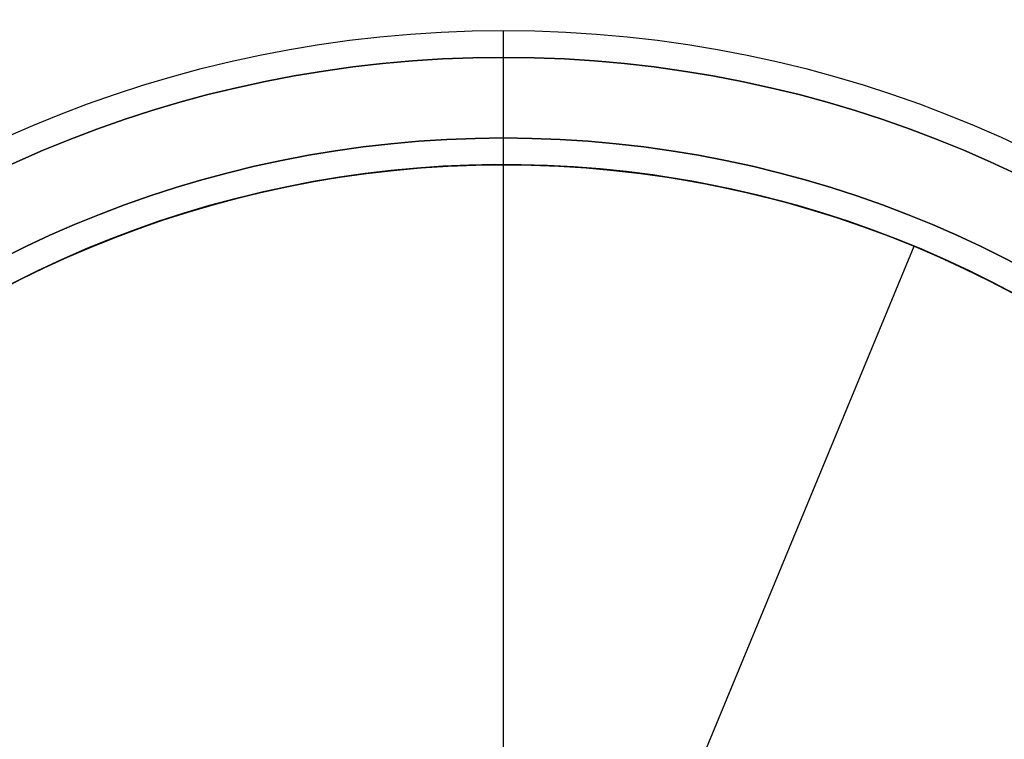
# Model space of a CAD drawing. Header units: millimetres. Extents: x -398 to 387, y -563 to 552.
# Tile 218 of 256: x 308 to 326, y -483 to -469. Entities that reach past the tile are written whole.
import ezdxf

# ---------------------------------------------------------------- set-up
doc = ezdxf.new("R2010")
doc.units = ezdxf.units.MM
doc.layers.add('Livello 01', color=7, linetype='Continuous')

# ---------------------------------------------------------------- blocks, each defined once
blk = doc.blocks.new('MMFTT08X23')
at = {"layer": 'Livello 01', "color": 254, "true_color": 0xcad1ee}
for p, q in [((0, 15, 4), (0, 15, 20)), ((0, 0, -20), (0, 0, 20))]:
    blk.add_line(p, q, dxfattribs=at)
at = {"layer": 'Livello 01', "color": 254, "true_color": 0xcad1ee, "extrusion": (0, -1, 0)}
for centre, start, end in [((0, 0, -15), 90, 270), ((0, 0, -15), 270, 90), ((0, 0, -7.5), 90, 270), ((0, 0, -7.5), 270, 90)]:
    blk.add_arc(centre, 20, start, end, dxfattribs=at)
at = {"layer": 'Livello 01', "color": 254, "true_color": 0xcad1ee, "extrusion": (0, 1, 0)}
for start, end in [(270, 90), (90, 270)]:
    blk.add_arc((0, 0), 20, start, end, dxfattribs=at)
at = {"layer": 'Livello 01', "color": 254, "true_color": 0xcad1ee}
blk.add_open_spline([(0, 15, 20), (0, 0, 20)], degree=1, dxfattribs=at)

msp = doc.modelspace()

# ---------------------------------------------------------------- linework, layer by layer
at = {"layer": 'Livello 01', "color": 254, "true_color": 0xcad1ee}
for p, q in [((317, -471.5, -175.5), (317, -471.5, -177.5)), ((317, -487.75, -175.5), (317, -471.5, -175.5)), ((317, -472, 186.5), (317, -472, 188.5)), ((317, -483, 186.5), (317, -472, 186.5))]:
    msp.add_line(p, q, dxfattribs=at)
at = {"layer": 'Livello 01', "color": 254, "true_color": 0xcad1ee, "extrusion": (0, 0, -1)}
for centre, radius in [((-317, -492, 179.5), 22.5), ((-317, -492, -190.5), 22), ((-317, -492, 175.5), 20.5), ((-317, -492, 176.5), 20.5), ((-317, -492, -188.5), 20)]:
    msp.add_arc(centre, radius, 0, 180, dxfattribs=at)
at = {"layer": 'Livello 01', "color": 254, "true_color": 0xcad1ee, "extrusion": (1, 0, 0)}
msp.add_arc((-469.5, -177.5, 317), 2, 180, 270, dxfattribs=at)
at = {"layer": 'Livello 01', "color": 254, "true_color": 0xcad1ee}
for centre, radius in [((317, -492, 190.5), 22), ((317, -492, -177.5), 20.5), ((317, -492, 186.5), 20), ((317, -492, 187.5), 20)]:
    msp.add_arc(centre, radius, 0, 180, dxfattribs=at)
at = {"layer": 'Livello 01', "color": 254, "true_color": 0xcad1ee, "extrusion": (-1, 0, 0)}
msp.add_arc((470, 188.5, -317), 2, 0, 90, dxfattribs=at)

# ---------------------------------------------------------------- block references
at = {"layer": 'Livello 01', "extrusion": (0.381849, 0.924225, 0)}
msp.add_blockref('MMFTT08X23', (-480.849, -190.5, -333.672), dxfattribs=at)

doc.saveas('drawing.dxf')
